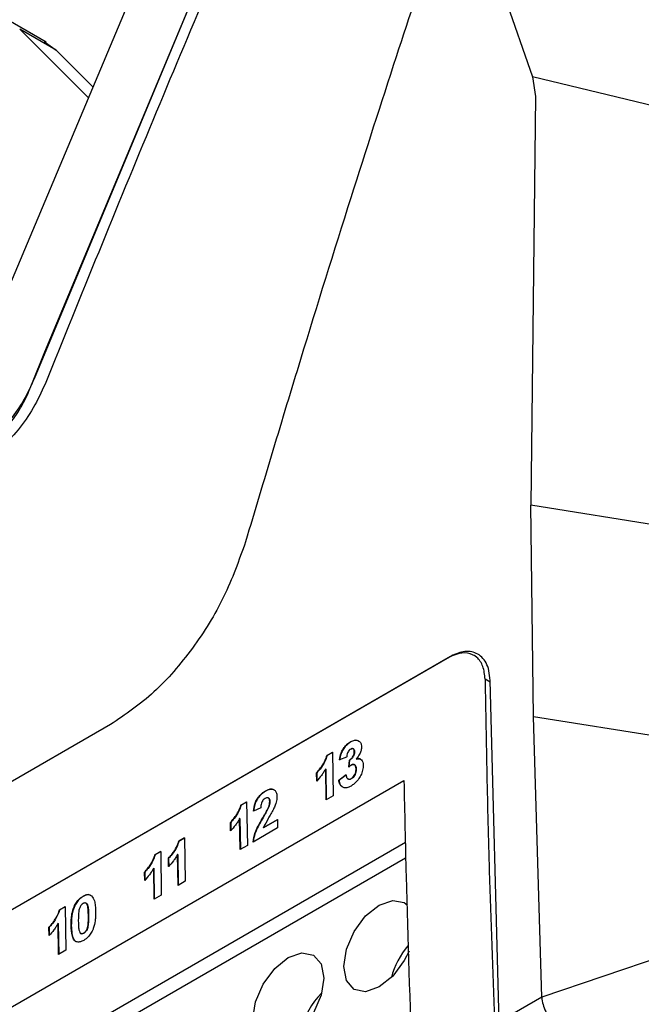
# Model space of a CAD drawing. Extents: x 106 to 315, y 19 to 260.
# Tile 48 of 132: x 270 to 277, y 69 to 80. Entities that reach past the tile are written whole.
import ezdxf

# ---------------------------------------------------------------- set-up
doc = ezdxf.new("R2010")
doc.units = 0
doc.layers.get('0').update_dxf_attribs({"linetype": 'CONTINUOUS'})

msp = doc.modelspace()

# ---------------------------------------------------------------- linework, layer by layer
at = {"color": 7, "linetype": 'CONTINUOUS'}
for p, q in [((269.546, 76.423), (272.064, 82.405)), ((272.639, 82.152), (270.23, 76.359)), ((270.349, 76.658), (272.604, 82.051)), ((275.083, 81.665), (275.767, 79.713)), ((270.362, 80.1), (269.939, 80.345)), ((270.833, 79.481), (270.069, 80.245)), ((270.473, 80.011), (270.069, 80.245)), ((270.34, 80.107), (270.473, 80.011)), ((270.473, 80.011), (270.883, 79.601)), ((275.767, 79.713), (275.798, 79.498)), ((278.002, 79.175), (275.767, 79.713)), ((275.798, 79.498), (275.749, 74.955)), ((270.212, 76.32), (270.349, 76.658)), ((270.182, 76.247), (270.212, 76.32)), ((275.777, 72.606), (275.749, 74.955)), ((277.645, 74.65), (275.749, 74.955)), ((274.829, 73.259), (266.141, 68.244)), ((266.155, 68.256), (274.842, 73.271)), ((275.129, 73.279), (275.116, 73.286)), ((275.396, 69.218), (275.294, 73.01)), ((275.868, 69.49), (275.777, 72.606)), ((277.674, 72.301), (275.777, 72.606)), ((271.078, 72.519), (266.144, 69.671)), ((273.746, 72.326), (273.744, 72.327)), ((273.481, 72.175), (273.545, 72.212)), ((273.545, 72.21), (273.483, 72.174)), ((273.545, 72.212), (273.553, 71.728)), ((273.788, 72.217), (273.786, 72.218)), ((273.483, 72.174), (273.481, 72.175)), ((273.701, 72.158), (273.621, 72.126)), ((273.725, 72.046), (273.731, 72.125)), ((273.733, 72.124), (273.727, 72.048)), ((273.733, 72.124), (273.731, 72.125)), ((273.81, 72.135), (273.808, 72.136)), ((273.368, 71.891), (273.366, 71.984)), ((273.368, 71.982), (273.366, 71.984)), ((273.368, 71.982), (273.37, 71.889)), ((273.473, 71.682), (273.468, 72.027)), ((273.47, 72.025), (273.468, 72.027)), ((273.47, 72.025), (273.475, 71.683)), ((273.807, 72.025), (273.805, 72.027)), ((266.158, 67.176), (274.337, 71.898)), ((273.614, 71.902), (273.694, 71.96)), ((273.616, 71.901), (273.614, 71.902)), ((273.696, 71.959), (273.616, 71.901)), ((273.715, 71.914), (273.717, 71.913)), ((273.753, 71.917), (273.751, 71.918)), ((272.799, 71.779), (272.797, 71.78)), ((272.526, 71.623), (272.59, 71.66)), ((272.59, 71.658), (272.528, 71.622)), ((272.59, 71.66), (272.598, 71.177)), ((272.834, 71.703), (272.832, 71.704)), ((272.849, 71.662), (272.847, 71.664)), ((273.553, 71.728), (273.473, 71.682)), ((272.528, 71.622), (272.526, 71.623)), ((272.746, 71.594), (272.666, 71.557)), ((272.834, 71.597), (272.832, 71.599)), ((272.412, 71.339), (272.411, 71.432)), ((272.413, 71.431), (272.411, 71.432)), ((272.413, 71.431), (272.414, 71.338)), ((272.518, 71.131), (272.512, 71.475)), ((272.514, 71.474), (272.512, 71.475)), ((272.514, 71.474), (272.52, 71.132)), ((272.772, 71.483), (272.77, 71.484)), ((272.777, 71.374), (272.931, 71.463)), ((272.931, 71.461), (272.779, 71.373)), ((272.931, 71.463), (272.932, 71.37)), ((272.932, 71.37), (272.661, 71.213)), ((272.779, 71.373), (272.777, 71.374)), ((271.836, 71.225), (271.9, 71.262)), ((271.838, 71.224), (271.836, 71.225)), ((271.9, 71.26), (271.838, 71.224)), ((271.9, 71.262), (271.908, 70.779)), ((274.353, 71.207), (261.63, 63.862)), ((271.571, 71.072), (271.635, 71.109)), ((271.635, 71.107), (271.573, 71.071)), ((271.635, 71.109), (271.642, 70.625)), ((272.598, 71.177), (272.518, 71.131)), ((274.356, 71.035), (261.456, 63.588)), ((271.573, 71.071), (271.571, 71.072)), ((271.723, 70.941), (271.721, 71.034)), ((271.723, 71.033), (271.721, 71.034)), ((271.723, 71.033), (271.725, 70.94)), ((271.828, 70.732), (271.822, 71.077)), ((271.824, 71.076), (271.822, 71.077)), ((271.824, 71.076), (271.83, 70.734)), ((271.562, 70.579), (271.557, 70.924)), ((271.559, 70.922), (271.557, 70.924)), ((271.559, 70.922), (271.564, 70.58)), ((271.457, 70.787), (271.455, 70.88)), ((271.457, 70.879), (271.455, 70.88)), ((271.457, 70.879), (271.459, 70.786)), ((271.908, 70.779), (271.828, 70.732)), ((270.774, 70.61), (270.772, 70.611)), ((271.642, 70.625), (271.562, 70.579)), ((270.509, 70.459), (270.573, 70.496)), ((270.511, 70.458), (270.509, 70.459)), ((270.573, 70.494), (270.511, 70.458)), ((270.573, 70.496), (270.581, 70.012)), ((270.68, 70.506), (270.678, 70.507)), ((270.807, 70.533), (270.805, 70.535)), ((270.834, 70.397), (270.832, 70.398)), ((270.395, 70.175), (270.394, 70.268)), ((270.396, 70.267), (270.394, 70.268)), ((270.396, 70.267), (270.397, 70.174)), ((270.501, 69.966), (270.495, 70.311)), ((270.497, 70.31), (270.495, 70.311)), ((270.497, 70.31), (270.503, 69.967)), ((270.642, 70.288), (270.64, 70.289)), ((270.827, 70.275), (270.825, 70.276)), ((270.747, 70.198), (270.749, 70.196)), ((270.781, 70.201), (270.779, 70.202)), ((277.732, 70.124), (275.868, 69.49)), ((270.581, 70.012), (270.501, 69.966)), ((275.868, 69.49), (275.396, 69.218))]:
    msp.add_line(p, q, dxfattribs=at)
at = {"color": 8, "linetype": 'CONTINUOUS'}
msp.add_line((275.294, 72.99), (275.239, 73.022), dxfattribs=at)
at = {"color": 7, "linetype": 'CONTINUOUS', "flags": 128}
for points in [[(274.063, 70.514), (274.214, 70.566), (274.341, 70.541), (274.377, 70.514)], [(274.394, 70.003), (274.341, 69.898), (274.214, 69.725), (274.063, 69.604), (273.912, 69.551), (273.784, 69.576), (273.699, 69.675), (273.669, 69.831), (273.699, 70.023), (273.784, 70.22), (273.912, 70.392), (274.063, 70.514), (274.063, 70.514)], [(272.659, 69.248), (272.689, 69.44), (272.774, 69.636), (272.902, 69.809), (273.053, 69.931), (273.203, 69.983), (273.331, 69.958), (273.417, 69.86), (273.447, 69.703), (273.417, 69.512), (273.331, 69.315), (273.203, 69.142), (273.053, 69.021), (272.902, 68.968), (272.774, 68.993), (272.689, 69.091), (272.659, 69.248)]]:
    msp.add_lwpolyline(points, dxfattribs=at)
at = {"color": 7, "linetype": 'CONTINUOUS'}
for centre, radius, start, end in [((275.09, 69.466), 0.925, 139.9079, 164.7429), ((274.075, 68.886), 0.919, 135.171, 164.8343)]:
    msp.add_arc(centre, radius, start, end, dxfattribs=at)
for points, knots in [([(272.775, 82.142), (272.364, 81.173), (271.54, 79.236), (270.747, 77.28), (270.35, 76.302)], [0, 0, 0, 0, 0.500006, 1, 1, 1, 1]), ([(274.693, 81.28), (274.545, 80.833), (274.225, 79.866), (273.722, 78.298), (273.162, 76.504), (272.78, 75.226), (272.578, 74.55)], [0, 0, 0, 0, 0.201101, 0.434801, 0.701101, 1, 1, 1, 1]), ([(270.23, 76.359), (270.193, 76.279), (270.121, 76.12), (269.967, 75.904), (269.794, 75.722), (269.672, 75.641), (269.611, 75.601)], [0, 0, 0, 0, 0.254546, 0.506061, 0.754543, 1, 1, 1, 1]), ([(269.622, 75.561), (269.684, 75.602), (269.804, 75.683), (269.965, 75.861), (270.095, 76.052), (270.154, 76.184), (270.182, 76.247)], [0, 0, 0, 0, 0.273623, 0.536516, 0.780273, 1, 1, 1, 1]), ([(270.35, 76.302), (270.309, 76.213), (270.228, 76.033), (270.054, 75.787), (269.856, 75.576), (269.715, 75.483), (269.644, 75.436)], [0, 0, 0, 0, 0.250071, 0.499952, 0.749878, 1, 1, 1, 1]), ([(272.578, 74.55), (272.505, 74.344), (272.359, 73.933), (271.998, 73.354), (271.564, 72.849), (271.241, 72.63), (271.078, 72.519)], [0, 0, 0, 0, 0.249761, 0.495872, 0.744292, 1, 1, 1, 1]), ([(275.239, 73.022), (275.234, 73.072), (275.223, 73.173), (275.152, 73.273), (275.048, 73.321), (274.933, 73.311), (274.858, 73.274), (274.829, 73.259)], [0, 0, 0, 0, 0.214729, 0.42946, 0.644171, 0.858856, 1, 1, 1, 1]), ([(275.294, 73.01), (275.291, 73.047), (275.286, 73.119), (275.253, 73.206), (275.205, 73.271), (275.125, 73.326), (275.003, 73.344), (274.894, 73.295), (274.842, 73.271)], [0, 0, 0, 0, 0.139832, 0.275499, 0.407001, 0.534333, 0.775401, 1, 1, 1, 1]), ([(275.239, 73.022), (275.245, 72.668), (275.257, 71.961), (275.289, 70.698), (275.322, 69.785), (275.342, 69.23)], [0, 0, 0, 0, 0.281293, 0.562586, 1, 1, 1, 1]), ([(273.621, 72.126), (273.625, 72.151), (273.632, 72.19), (273.658, 72.245), (273.689, 72.284), (273.719, 72.311), (273.738, 72.323), (273.744, 72.327)], [0, 0, 0, 0, 0.312222, 0.500775, 0.688919, 0.89521, 1, 1, 1, 1]), ([(273.746, 72.326), (273.728, 72.313), (273.697, 72.292), (273.66, 72.244), (273.634, 72.188), (273.627, 72.149), (273.623, 72.125)], [0, 0, 0, 0, 0.300301, 0.497717, 0.696337, 1, 1, 1, 1]), ([(273.744, 72.327), (273.753, 72.331), (273.775, 72.343), (273.809, 72.349), (273.828, 72.34), (273.836, 72.336)], [0, 0, 0, 0, 0.251883, 0.667112, 1, 1, 1, 1]), ([(273.838, 72.335), (273.832, 72.338), (273.817, 72.346), (273.785, 72.345), (273.759, 72.332), (273.746, 72.326)], [0, 0, 0, 0, 0.250149, 0.608753, 1, 1, 1, 1]), ([(273.836, 72.336), (273.841, 72.333), (273.853, 72.324), (273.864, 72.302), (273.865, 72.28), (273.866, 72.272)], [0, 0, 0, 0, 0.251804, 0.713503, 1, 1, 1, 1]), ([(273.746, 72.247), (273.74, 72.242), (273.729, 72.235), (273.716, 72.215), (273.706, 72.19), (273.703, 72.171), (273.701, 72.16), (273.701, 72.158)], [0, 0, 0, 0, 0.224031, 0.422468, 0.641868, 0.949576, 1, 1, 1, 1]), ([(273.731, 72.125), (273.739, 72.13), (273.751, 72.138), (273.768, 72.156), (273.778, 72.176), (273.786, 72.197), (273.786, 72.21), (273.786, 72.218)], [0, 0, 0, 0, 0.263805, 0.439844, 0.616697, 0.788922, 1, 1, 1, 1]), ([(273.788, 72.217), (273.788, 72.207), (273.787, 72.192), (273.777, 72.168), (273.765, 72.148), (273.749, 72.133), (273.738, 72.127), (273.733, 72.124)], [0, 0, 0, 0, 0.261401, 0.441008, 0.621379, 0.829855, 1, 1, 1, 1]), ([(273.786, 72.218), (273.786, 72.226), (273.785, 72.238), (273.776, 72.249), (273.766, 72.253), (273.755, 72.251), (273.749, 72.248), (273.746, 72.247)], [0, 0, 0, 0, 0.305978, 0.501729, 0.697845, 0.884459, 1, 1, 1, 1]), ([(273.748, 72.245), (273.754, 72.248), (273.764, 72.253), (273.775, 72.25), (273.783, 72.243), (273.788, 72.231), (273.788, 72.221), (273.788, 72.217)], [0, 0, 0, 0, 0.257126, 0.439948, 0.622243, 0.816426, 1, 1, 1, 1]), ([(273.866, 72.272), (273.865, 72.259), (273.863, 72.233), (273.844, 72.186), (273.823, 72.155), (273.809, 72.138), (273.808, 72.136)], [0, 0, 0, 0, 0.287586, 0.577227, 0.952892, 1, 1, 1, 1]), ([(273.366, 71.984), (273.379, 71.997), (273.404, 72.024), (273.44, 72.077), (273.468, 72.129), (273.478, 72.164), (273.481, 72.175)], [0, 0, 0, 0, 0.2522916, 0.5042103, 0.8387886, 1, 1, 1, 1]), ([(273.483, 72.174), (273.476, 72.152), (273.458, 72.099), (273.414, 72.033), (273.381, 71.996), (273.368, 71.982)], [0, 0, 0, 0, 0.313532, 0.746052, 1, 1, 1, 1]), ([(273.808, 72.136), (273.819, 72.138), (273.842, 72.143), (273.867, 72.129), (273.882, 72.103), (273.884, 72.079), (273.885, 72.067)], [0, 0, 0, 0, 0.261259, 0.524859, 0.753395, 1, 1, 1, 1]), ([(273.857, 72.133), (273.849, 72.136), (273.836, 72.141), (273.818, 72.137), (273.81, 72.135)], [0, 0, 0, 0, 0.520106, 1, 1, 1, 1]), ([(273.468, 72.027), (273.46, 72.014), (273.446, 71.989), (273.414, 71.942), (273.386, 71.911), (273.368, 71.891)], [0, 0, 0, 0, 0.250699, 0.50165, 1, 1, 1, 1]), ([(273.756, 72.071), (273.753, 72.069), (273.748, 72.066), (273.737, 72.058), (273.73, 72.051), (273.725, 72.046)], [0, 0, 0, 0, 0.250749, 0.501704, 1, 1, 1, 1]), ([(273.885, 72.067), (273.884, 72.049), (273.882, 72.013), (273.86, 71.956), (273.828, 71.902), (273.789, 71.861), (273.762, 71.844), (273.751, 71.836)], [0, 0, 0, 0, 0.20818, 0.417979, 0.61054, 0.836472, 1, 1, 1, 1]), ([(273.751, 71.918), (273.757, 71.922), (273.77, 71.93), (273.786, 71.952), (273.799, 71.978), (273.805, 72.004), (273.805, 72.02), (273.805, 72.027)], [0, 0, 0, 0, 0.191564, 0.384292, 0.598172, 0.816328, 1, 1, 1, 1]), ([(273.807, 72.025), (273.807, 72.014), (273.806, 71.995), (273.795, 71.964), (273.781, 71.94), (273.766, 71.924), (273.756, 71.919), (273.753, 71.917)], [0, 0, 0, 0, 0.289645, 0.499649, 0.709892, 0.898966, 1, 1, 1, 1]), ([(273.805, 72.027), (273.805, 72.038), (273.803, 72.056), (273.791, 72.072), (273.778, 72.078), (273.765, 72.076), (273.758, 72.072), (273.756, 72.071)], [0, 0, 0, 0, 0.34325, 0.55204, 0.761248, 0.918596, 1, 1, 1, 1]), ([(273.758, 72.07), (273.765, 72.073), (273.777, 72.078), (273.791, 72.073), (273.801, 72.062), (273.806, 72.046), (273.807, 72.032), (273.807, 72.025)], [0, 0, 0, 0, 0.216874, 0.408485, 0.587042, 0.798087, 1, 1, 1, 1]), ([(273.751, 71.836), (273.734, 71.828), (273.703, 71.813), (273.664, 71.817), (273.634, 71.838), (273.619, 71.869), (273.615, 71.894), (273.614, 71.902)], [0, 0, 0, 0, 0.247127, 0.45334, 0.659166, 0.879543, 1, 1, 1, 1]), ([(273.616, 71.901), (273.619, 71.883), (273.625, 71.848), (273.647, 71.833), (273.657, 71.825)], [0, 0, 0, 0, 0.540404, 1, 1, 1, 1]), ([(273.694, 71.96), (273.696, 71.947), (273.7, 71.927), (273.716, 71.913), (273.732, 71.909), (273.745, 71.915), (273.751, 71.918)], [0, 0, 0, 0, 0.399015, 0.595974, 0.793591, 1, 1, 1, 1]), ([(273.753, 71.917), (273.746, 71.913), (273.732, 71.907), (273.722, 71.911), (273.717, 71.913)], [0, 0, 0, 0, 0.544349, 1, 1, 1, 1]), ([(274.337, 71.898), (274.345, 71.544), (274.366, 70.484), (274.404, 69.415), (274.43, 68.703)], [0, 0, 0, 0, 0.334192, 1, 1, 1, 1]), ([(272.666, 71.557), (272.67, 71.586), (272.675, 71.631), (272.704, 71.692), (272.739, 71.737), (272.772, 71.765), (272.793, 71.777), (272.797, 71.78)], [0, 0, 0, 0, 0.338003, 0.514122, 0.68955, 0.930945, 1, 1, 1, 1]), ([(272.799, 71.779), (272.779, 71.765), (272.746, 71.743), (272.707, 71.692), (272.681, 71.639), (272.671, 71.592), (272.669, 71.564), (272.668, 71.556)], [0, 0, 0, 0, 0.295346, 0.479489, 0.664892, 0.902466, 1, 1, 1, 1]), ([(272.797, 71.78), (272.817, 71.79), (272.849, 71.806), (272.888, 71.801), (272.913, 71.782), (272.925, 71.752), (272.926, 71.73), (272.927, 71.722)], [0, 0, 0, 0, 0.2986082, 0.4969892, 0.6953149, 0.8907073, 1, 1, 1, 1]), ([(272.895, 71.793), (272.889, 71.796), (272.873, 71.804), (272.839, 71.799), (272.813, 71.786), (272.799, 71.779)], [0, 0, 0, 0, 0.254519, 0.618273, 1, 1, 1, 1]), ([(272.797, 71.699), (272.789, 71.694), (272.777, 71.685), (272.763, 71.665), (272.753, 71.643), (272.748, 71.619), (272.747, 71.602), (272.746, 71.594)], [0, 0, 0, 0, 0.2377669, 0.3942672, 0.5508415, 0.790928, 1, 1, 1, 1]), ([(272.847, 71.664), (272.846, 71.673), (272.845, 71.688), (272.836, 71.702), (272.825, 71.707), (272.811, 71.706), (272.802, 71.701), (272.797, 71.699)], [0, 0, 0, 0, 0.2972934, 0.4788511, 0.6612109, 0.8333038, 1, 1, 1, 1]), ([(272.832, 71.599), (272.834, 71.604), (272.839, 71.615), (272.845, 71.638), (272.846, 71.653), (272.847, 71.664)], [0, 0, 0, 0, 0.251988, 0.504542, 1, 1, 1, 1]), ([(272.834, 71.702), (272.837, 71.7), (272.843, 71.696), (272.848, 71.682), (272.849, 71.67), (272.849, 71.662)], [0, 0, 0, 0, 0.262308, 0.583422, 1, 1, 1, 1]), ([(272.849, 71.662), (272.849, 71.657), (272.848, 71.642), (272.843, 71.62), (272.836, 71.603), (272.834, 71.597)], [0, 0, 0, 0, 0.252042, 0.736243, 1, 1, 1, 1]), ([(272.927, 71.722), (272.926, 71.711), (272.925, 71.68), (272.911, 71.63), (272.895, 71.593), (272.888, 71.578)], [0, 0, 0, 0, 0.25174, 0.679258, 1, 1, 1, 1]), ([(272.411, 71.432), (272.423, 71.446), (272.448, 71.473), (272.484, 71.526), (272.513, 71.577), (272.523, 71.612), (272.526, 71.623)], [0, 0, 0, 0, 0.252293, 0.504211, 0.838789, 1, 1, 1, 1]), ([(272.528, 71.622), (272.521, 71.6), (272.503, 71.547), (272.459, 71.482), (272.425, 71.445), (272.413, 71.431)], [0, 0, 0, 0, 0.313533, 0.746051, 1, 1, 1, 1]), ([(272.77, 71.484), (272.775, 71.493), (272.786, 71.512), (272.808, 71.55), (272.822, 71.579), (272.832, 71.599)], [0, 0, 0, 0, 0.250313, 0.500637, 1, 1, 1, 1]), ([(272.834, 71.597), (272.829, 71.588), (272.82, 71.568), (272.799, 71.53), (272.783, 71.502), (272.772, 71.483)], [0, 0, 0, 0, 0.250789, 0.501094, 1, 1, 1, 1]), ([(272.888, 71.578), (272.879, 71.56), (272.861, 71.526), (272.82, 71.46), (272.794, 71.408), (272.777, 71.374)], [0, 0, 0, 0, 0.252016, 0.503357, 1, 1, 1, 1]), ([(272.512, 71.475), (272.505, 71.463), (272.491, 71.437), (272.458, 71.39), (272.431, 71.359), (272.412, 71.339)], [0, 0, 0, 0, 0.250699, 0.50165, 1, 1, 1, 1]), ([(272.661, 71.213), (272.667, 71.248), (272.676, 71.307), (272.721, 71.399), (272.752, 71.452), (272.77, 71.484)], [0, 0, 0, 0, 0.382581, 0.640316, 1, 1, 1, 1]), ([(272.772, 71.483), (272.759, 71.461), (272.734, 71.417), (272.696, 71.343), (272.67, 71.272), (272.665, 71.228), (272.663, 71.212)], [0, 0, 0, 0, 0.25124, 0.502709, 0.825264, 1, 1, 1, 1]), ([(271.721, 71.034), (271.734, 71.047), (271.758, 71.075), (271.795, 71.127), (271.823, 71.179), (271.833, 71.214), (271.836, 71.225)], [0, 0, 0, 0, 0.252291, 0.504212, 0.83879, 1, 1, 1, 1]), ([(271.838, 71.224), (271.831, 71.202), (271.813, 71.149), (271.769, 71.084), (271.736, 71.046), (271.723, 71.033)], [0, 0, 0, 0, 0.313532, 0.746052, 1, 1, 1, 1]), ([(271.455, 70.88), (271.468, 70.894), (271.493, 70.921), (271.529, 70.974), (271.557, 71.026), (271.567, 71.061), (271.571, 71.072)], [0, 0, 0, 0, 0.252292, 0.504211, 0.838789, 1, 1, 1, 1]), ([(271.573, 71.071), (271.565, 71.049), (271.548, 70.996), (271.503, 70.93), (271.47, 70.893), (271.457, 70.879)], [0, 0, 0, 0, 0.313533, 0.746051, 1, 1, 1, 1]), ([(271.822, 71.077), (271.815, 71.064), (271.801, 71.039), (271.769, 70.992), (271.741, 70.961), (271.723, 70.941)], [0, 0, 0, 0, 0.250699, 0.50165, 1, 1, 1, 1]), ([(271.557, 70.924), (271.55, 70.911), (271.535, 70.886), (271.503, 70.839), (271.475, 70.808), (271.457, 70.787)], [0, 0, 0, 0, 0.250699, 0.50165, 1, 1, 1, 1]), ([(270.678, 70.507), (270.687, 70.524), (270.706, 70.557), (270.74, 70.591), (270.763, 70.605), (270.772, 70.611)], [0, 0, 0, 0, 0.366877, 0.735836, 1, 1, 1, 1]), ([(270.774, 70.61), (270.765, 70.604), (270.743, 70.59), (270.708, 70.556), (270.69, 70.523), (270.68, 70.506)], [0, 0, 0, 0, 0.25144, 0.622302, 1, 1, 1, 1]), ([(270.772, 70.611), (270.781, 70.616), (270.804, 70.628), (270.839, 70.634), (270.858, 70.622), (270.868, 70.616)], [0, 0, 0, 0, 0.252232, 0.626814, 1, 1, 1, 1]), ([(270.86, 70.62), (270.853, 70.623), (270.837, 70.633), (270.806, 70.626), (270.783, 70.615), (270.774, 70.61)], [0, 0, 0, 0, 0.281044, 0.710062, 1, 1, 1, 1]), ([(270.868, 70.616), (270.88, 70.599), (270.901, 70.568), (270.909, 70.505), (270.911, 70.465), (270.912, 70.444)], [0, 0, 0, 0, 0.402037, 0.698295, 1, 1, 1, 1]), ([(270.394, 70.268), (270.407, 70.281), (270.431, 70.309), (270.468, 70.361), (270.496, 70.413), (270.506, 70.448), (270.509, 70.459)], [0, 0, 0, 0, 0.252291, 0.504211, 0.838789, 1, 1, 1, 1]), ([(270.511, 70.458), (270.504, 70.436), (270.486, 70.383), (270.442, 70.317), (270.408, 70.28), (270.396, 70.267)], [0, 0, 0, 0, 0.313533, 0.746052, 1, 1, 1, 1]), ([(270.64, 70.289), (270.64, 70.306), (270.64, 70.34), (270.646, 70.403), (270.658, 70.46), (270.674, 70.498), (270.678, 70.507)], [0, 0, 0, 0, 0.250797, 0.501812, 0.870564, 1, 1, 1, 1]), ([(270.68, 70.506), (270.671, 70.481), (270.653, 70.434), (270.643, 70.36), (270.643, 70.314), (270.642, 70.288)], [0, 0, 0, 0, 0.33663, 0.616336, 1, 1, 1, 1]), ([(270.727, 70.456), (270.725, 70.445), (270.722, 70.424), (270.72, 70.383), (270.72, 70.354), (270.72, 70.334)], [0, 0, 0, 0, 0.250833, 0.501251, 1, 1, 1, 1]), ([(270.773, 70.531), (270.767, 70.526), (270.757, 70.519), (270.743, 70.502), (270.733, 70.48), (270.729, 70.465), (270.727, 70.456)], [0, 0, 0, 0, 0.265975, 0.476329, 0.687593, 1, 1, 1, 1]), ([(270.832, 70.398), (270.831, 70.415), (270.831, 70.448), (270.827, 70.491), (270.818, 70.52), (270.808, 70.534), (270.797, 70.538), (270.785, 70.536), (270.777, 70.532), (270.773, 70.531)], [0, 0, 0, 0, 0.2526086, 0.5055458, 0.6875253, 0.7801299, 0.8582149, 0.9358595, 1, 1, 1, 1]), ([(270.807, 70.533), (270.81, 70.531), (270.819, 70.524), (270.828, 70.496), (270.833, 70.451), (270.833, 70.415), (270.834, 70.397)], [0, 0, 0, 0, 0.087967, 0.309184, 0.651598, 1, 1, 1, 1]), ([(270.825, 70.276), (270.827, 70.287), (270.83, 70.308), (270.832, 70.349), (270.832, 70.379), (270.832, 70.398)], [0, 0, 0, 0, 0.250793, 0.501208, 1, 1, 1, 1]), ([(270.834, 70.397), (270.834, 70.387), (270.834, 70.368), (270.834, 70.328), (270.83, 70.296), (270.827, 70.275)], [0, 0, 0, 0, 0.25042, 0.50088, 1, 1, 1, 1]), ([(270.912, 70.444), (270.912, 70.427), (270.912, 70.393), (270.906, 70.33), (270.895, 70.272), (270.878, 70.235), (270.874, 70.225)], [0, 0, 0, 0, 0.250785, 0.501808, 0.868421, 1, 1, 1, 1]), ([(270.495, 70.311), (270.488, 70.298), (270.474, 70.273), (270.442, 70.226), (270.414, 70.195), (270.395, 70.175)], [0, 0, 0, 0, 0.250699, 0.50165, 1, 1, 1, 1]), ([(270.78, 70.121), (270.765, 70.114), (270.736, 70.1), (270.699, 70.104), (270.669, 70.125), (270.645, 70.185), (270.642, 70.247), (270.64, 70.289)], [0, 0, 0, 0, 0.162185, 0.298856, 0.435149, 0.613509, 1, 1, 1, 1]), ([(270.642, 70.288), (270.643, 70.257), (270.646, 70.201), (270.663, 70.141), (270.681, 70.113), (270.693, 70.11), (270.693, 70.11)], [0, 0, 0, 0, 0.431381, 0.779793, 0.996133, 1, 1, 1, 1]), ([(270.72, 70.334), (270.721, 70.317), (270.721, 70.285), (270.725, 70.241), (270.734, 70.212), (270.745, 70.197), (270.758, 70.194), (270.769, 70.197), (270.776, 70.201), (270.779, 70.202)], [0, 0, 0, 0, 0.253072, 0.506418, 0.696057, 0.786976, 0.879411, 0.957535, 1, 1, 1, 1]), ([(270.779, 70.202), (270.785, 70.206), (270.795, 70.214), (270.809, 70.231), (270.819, 70.252), (270.823, 70.267), (270.825, 70.276)], [0, 0, 0, 0, 0.267049, 0.474557, 0.682634, 1, 1, 1, 1]), ([(270.827, 70.275), (270.825, 70.268), (270.822, 70.254), (270.812, 70.232), (270.799, 70.214), (270.788, 70.205), (270.782, 70.201), (270.781, 70.201)], [0, 0, 0, 0, 0.2495215, 0.5019354, 0.7367505, 0.9471822, 1, 1, 1, 1]), ([(270.781, 70.201), (270.775, 70.198), (270.764, 70.193), (270.753, 70.193), (270.75, 70.196), (270.749, 70.197)], [0, 0, 0, 0, 0.537098, 0.924197, 1, 1, 1, 1]), ([(270.874, 70.225), (270.865, 70.209), (270.847, 70.176), (270.812, 70.141), (270.789, 70.127), (270.78, 70.121)], [0, 0, 0, 0, 0.367642, 0.737537, 1, 1, 1, 1]), ([(275.868, 69.49), (275.871, 69.463), (275.878, 69.412), (275.91, 69.335), (275.957, 69.26), (275.999, 69.221), (276.024, 69.197)], [0, 0, 0, 0, 0.262282, 0.500009, 0.702771, 1, 1, 1, 1])]:
    msp.add_open_spline(points, degree=3, knots=knots, dxfattribs=at)

doc.saveas('drawing.dxf')
